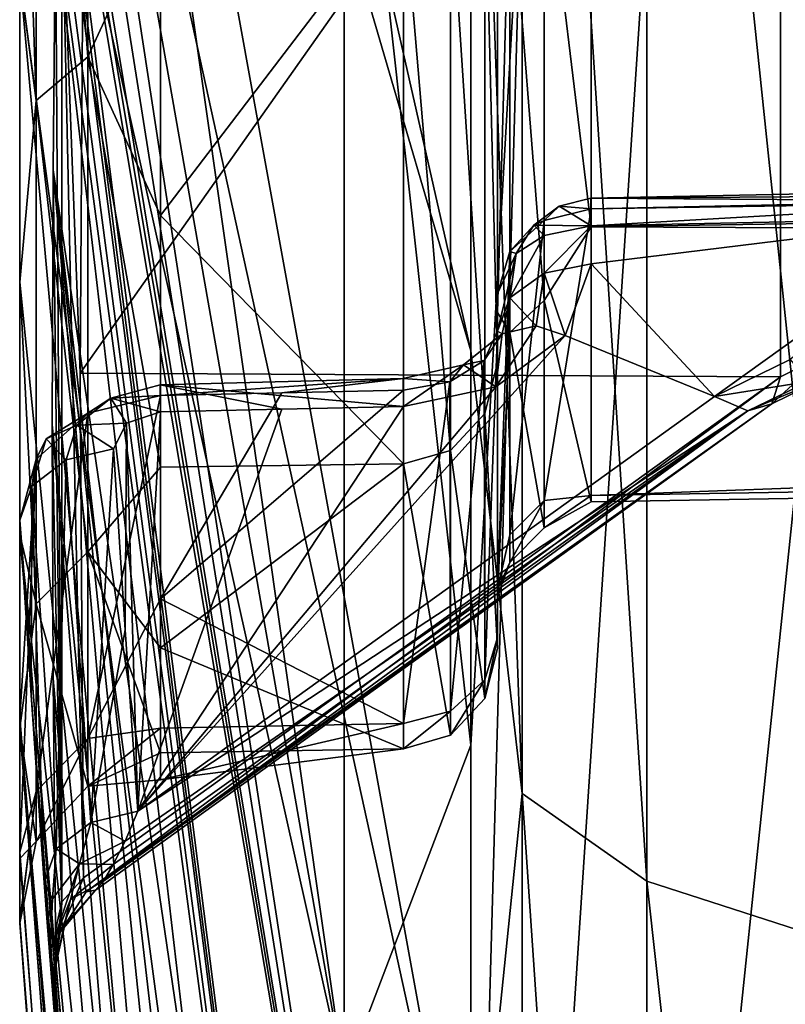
# Model space of a CAD drawing. Header units: millimetres. Extents: x -151 to 151, y -40 to 44.
# Tile 3 of 124: x -150.54 to -148.94, y -7.03 to -4.97. Entities that reach past the tile are written whole.
import ezdxf

# ---------------------------------------------------------------- set-up
doc = ezdxf.new("R2010")
doc.units = ezdxf.units.MM
doc.header["$LTSCALE"] = 45.597872
for name, color, linetype in [('281', 7, 'CONTINUOUS'), ('282', 7, 'CONTINUOUS'), ('289', 7, 'CONTINUOUS'), ('290', 7, 'CONTINUOUS'), ('308', 7, 'CONTINUOUS'), ('309', 7, 'CONTINUOUS'), ('310', 7, 'CONTINUOUS'), ('313', 7, 'CONTINUOUS'), ('315', 7, 'CONTINUOUS'), ('317', 7, 'CONTINUOUS'), ('327', 7, 'CONTINUOUS'), ('328', 7, 'CONTINUOUS'), ('329', 7, 'CONTINUOUS'), ('426', 7, 'CONTINUOUS'), ('427', 7, 'CONTINUOUS'), ('438', 7, 'CONTINUOUS'), ('439', 7, 'CONTINUOUS'), ('440', 7, 'CONTINUOUS'), ('441', 7, 'CONTINUOUS'), ('450', 7, 'CONTINUOUS'), ('451', 7, 'CONTINUOUS'), ('452', 7, 'CONTINUOUS'), ('456', 7, 'CONTINUOUS'), ('457', 7, 'CONTINUOUS')]:
    doc.layers.add(name, color=color, linetype=linetype)

msp = doc.modelspace()

# ---------------------------------------------------------------- linework, layer by layer
at = {"layer": '281', "color": 7, "linetype": 'CONTINUOUS', "true_color": 0xa2afbf}
for points in [[(-149.863, -7.184, 14.0995), (-149.863, -4.0956, 15.285), (-150.5423, -2.4172, 6.4371), (-149.863, -7.184, 14.0995)], [(-150.5423, -3.3104, 6.0267), (-149.863, -7.184, 14.0995), (-150.5423, -2.4172, 6.4371), (-150.5423, -3.3104, 6.0267)], [(-150.5423, -4.1359, 5.4931), (-149.863, -7.184, 14.0995), (-150.5423, -3.3104, 6.0267), (-150.5423, -4.1359, 5.4931)], [(-149.5979, -6.4876, 16.9507), (-149.5979, -4.4626, 17.5926), (-149.863, -4.0956, 15.285), (-149.5979, -6.4876, 16.9507)], [(-149.863, -7.184, 14.0995), (-149.5979, -6.4876, 16.9507), (-149.863, -4.0956, 15.285), (-149.863, -7.184, 14.0995)], [(-149.863, -9.9585, 12.2977), (-149.863, -7.184, 14.0995), (-150.5423, -4.1359, 5.4931), (-149.863, -9.9585, 12.2977)], [(-150.5423, -4.8769, 4.8472), (-149.863, -9.9585, 12.2977), (-150.5423, -4.1359, 5.4931), (-150.5423, -4.8769, 4.8472)], [(-149.863, -12.2977, 9.9585), (-149.863, -9.9585, 12.2977), (-150.5423, -4.8769, 4.8472), (-149.863, -12.2977, 9.9585)], [(-150.5423, -5.5182, 4.1023), (-149.863, -12.2977, 9.9585), (-150.5423, -4.8769, 4.8472), (-150.5423, -5.5182, 4.1023)], [(-150.5423, -6.0468, 3.2735), (-149.863, -12.2977, 9.9585), (-150.5423, -5.5182, 4.1023), (-150.5423, -6.0468, 3.2735)], [(-150.1185, -9.3304, -9.3304), (-149.863, -13.2713, -8.6185), (-150.4743, -5.8167, -5.8167), (-150.1185, -9.3304, -9.3304)], [(-150.4743, -5.8167, -5.8167), (-149.863, -13.2713, -8.6185), (-150.4725, -6.3479, -5.283), (-150.4743, -5.8167, -5.8167)], [(-150.5186, -6.3829, -3.6957), (-149.863, -14.7732, -5.6709), (-150.5423, -6.0166, -3.3288), (-150.5186, -6.3829, -3.6957)], [(-150.5423, -6.0166, -3.3288), (-149.863, -14.7732, -5.6709), (-150.5423, -6.4297, -2.4368), (-150.5423, -6.0166, -3.3288)], [(-149.863, -14.0995, 7.184), (-149.863, -12.2977, 9.9585), (-150.5423, -6.0468, 3.2735), (-149.863, -14.0995, 7.184)], [(-150.5423, -6.4518, 2.3779), (-149.863, -14.0995, 7.184), (-150.5423, -6.0468, 3.2735), (-150.5423, -6.4518, 2.3779)], [(-150.4725, -6.3479, -5.283), (-149.863, -13.2713, -8.6185), (-150.4671, -6.8749, -4.7484), (-150.4725, -6.3479, -5.283)], [(-150.491, -6.7762, -4.0897), (-149.863, -14.7732, -5.6709), (-150.5186, -6.3829, -3.6957), (-150.491, -6.7762, -4.0897)], [(-149.863, -14.7732, -5.6709), (-149.863, -15.6294, -2.4755), (-150.5423, -6.4297, -2.4368), (-149.863, -14.7732, -5.6709)], [(-150.5423, -6.4297, -2.4368), (-149.863, -15.6294, -2.4755), (-150.5423, -6.7115, -1.4951), (-150.5423, -6.4297, -2.4368)], [(-149.863, -15.285, 4.0956), (-149.863, -14.0995, 7.184), (-150.5423, -6.4518, 2.3779), (-149.863, -15.285, 4.0956)], [(-150.5423, -6.7249, 1.4336), (-149.863, -15.285, 4.0956), (-150.5423, -6.4518, 2.3779), (-150.5423, -6.7249, 1.4336)], [(-149.5979, -8.4238, 16.0765), (-149.5979, -6.4876, 16.9507), (-149.863, -7.184, 14.0995), (-149.5979, -8.4238, 16.0765)], [(-150.5423, -6.7115, -1.4951), (-149.863, -15.6294, -2.4755), (-150.5423, -6.8561, -0.5229), (-150.5423, -6.7115, -1.4951)], [(-150.5423, -6.8606, 0.4601), (-149.863, -15.285, 4.0956), (-150.5423, -6.7249, 1.4336), (-150.5423, -6.8606, 0.4601)], [(-150.4846, -6.8584, -4.1882), (-149.863, -14.7732, -5.6709), (-150.491, -6.7762, -4.0897), (-150.4846, -6.8584, -4.1882)], [(-149.863, -15.6294, -2.4755), (-149.863, -15.8025, 0.8282), (-150.5423, -6.8561, -0.5229), (-149.863, -15.6294, -2.4755)], [(-150.5423, -6.8561, -0.5229), (-149.863, -15.8025, 0.8282), (-150.5423, -6.8606, 0.4601), (-150.5423, -6.8561, -0.5229)], [(-149.863, -15.8025, 0.8282), (-149.863, -15.285, 4.0956), (-150.5423, -6.8606, 0.4601), (-149.863, -15.8025, 0.8282)], [(-150.4789, -6.9177, -4.293), (-149.863, -14.7732, -5.6709), (-150.4846, -6.8584, -4.1882), (-150.4789, -6.9177, -4.293)], [(-150.4671, -6.8749, -4.7484), (-149.863, -13.2713, -8.6185), (-150.4673, -6.9412, -4.6455), (-150.4671, -6.8749, -4.7484)], [(-150.4743, -6.9531, -4.3962), (-149.863, -14.7732, -5.6709), (-150.4789, -6.9177, -4.293), (-150.4743, -6.9531, -4.3962)], [(-150.4673, -6.9412, -4.6455), (-149.863, -13.2713, -8.6185), (-150.4708, -6.9662, -4.4909), (-150.4673, -6.9412, -4.6455)], [(-150.4708, -6.9662, -4.4909), (-149.863, -14.7732, -5.6709), (-150.4743, -6.9531, -4.3962), (-150.4708, -6.9662, -4.4909)], [(-149.863, -13.2713, -8.6185), (-149.863, -14.7732, -5.6709), (-150.4708, -6.9662, -4.4909), (-149.863, -13.2713, -8.6185)]]:
    msp.add_3dface(points, dxfattribs=at)
at = {"layer": '282', "color": 7, "linetype": 'CONTINUOUS', "true_color": 0xa2afbf}
for points in [[(-150.5423, -2.4368, -6.4297), (-150.5423, -1.4951, -6.7115), (-149.5979, -5.6618, -17.2441), (-150.5423, -2.4368, -6.4297)], [(-149.5979, -5.6618, -17.2441), (-150.5423, -1.4951, -6.7115), (-149.5979, -3.6085, -17.7874), (-149.5979, -5.6618, -17.2441)], [(-150.5423, -3.3288, -6.0166), (-150.5423, -2.4368, -6.4297), (-149.5979, -7.6375, -16.4646), (-150.5423, -3.3288, -6.0166)], [(-149.5979, -7.6375, -16.4646), (-150.5423, -2.4368, -6.4297), (-149.5979, -5.6618, -17.2441), (-149.5979, -7.6375, -16.4646)], [(-150.5185, -3.6961, -6.3834), (-150.5423, -3.3288, -6.0166), (-149.5979, -9.5086, -15.4597), (-150.5185, -3.6961, -6.3834)], [(-149.5979, -9.5086, -15.4597), (-150.5423, -3.3288, -6.0166), (-149.5979, -7.6375, -16.4646), (-149.5979, -9.5086, -15.4597)], [(-150.491, -4.0897, -6.7762), (-150.5185, -3.6961, -6.3834), (-149.5979, -9.5086, -15.4597), (-150.491, -4.0897, -6.7762)], [(-150.4845, -4.1893, -6.8592), (-150.491, -4.0897, -6.7762), (-149.5979, -9.5086, -15.4597), (-150.4845, -4.1893, -6.8592)], [(-150.4788, -4.294, -6.9182), (-150.4845, -4.1893, -6.8592), (-149.5979, -9.5086, -15.4597), (-150.4788, -4.294, -6.9182)], [(-150.4743, -4.3964, -6.9531), (-150.4788, -4.294, -6.9182), (-149.5979, -11.2494, -14.2431), (-150.4743, -4.3964, -6.9531)], [(-149.5979, -11.2494, -14.2431), (-150.4788, -4.294, -6.9182), (-149.5979, -9.5086, -15.4597), (-149.5979, -11.2494, -14.2431)], [(-150.4715, -4.4706, -6.965), (-150.4743, -4.3964, -6.9531), (-149.5979, -11.2494, -14.2431), (-150.4715, -4.4706, -6.965)], [(-150.4673, -4.6456, -6.9412), (-150.4715, -4.4706, -6.965), (-149.5979, -11.2494, -14.2431), (-150.4673, -4.6456, -6.9412)], [(-150.4671, -4.7484, -6.8749), (-150.4673, -4.6456, -6.9412), (-149.5979, -11.2494, -14.2431), (-150.4671, -4.7484, -6.8749)], [(-150.4725, -5.2829, -6.348), (-150.4671, -4.7484, -6.8749), (-149.5979, -11.2494, -14.2431), (-150.4725, -5.2829, -6.348)], [(-150.1185, -9.3304, -9.3304), (-150.4743, -5.8167, -5.8167), (-150.4725, -5.2829, -6.348), (-150.1185, -9.3304, -9.3304)], [(-149.5979, -12.8338, -12.8338), (-149.863, -11.1894, -11.1894), (-150.4725, -5.2829, -6.348), (-149.5979, -12.8338, -12.8338)], [(-149.5979, -12.8338, -12.8338), (-150.4725, -5.2829, -6.348), (-149.5979, -11.2494, -14.2431), (-149.5979, -12.8338, -12.8338)], [(-149.863, -11.1894, -11.1894), (-150.1185, -9.3304, -9.3304), (-150.4725, -5.2829, -6.348), (-149.863, -11.1894, -11.1894)]]:
    msp.add_3dface(points, dxfattribs=at)
at = {"layer": '289', "color": 7, "linetype": 'CONTINUOUS', "true_color": 0xa2afbf}
for points in [[(-149.5979, -4.4626, 17.5926), (-149.5979, -6.4876, 16.9507), (-149.4907, -4.6043, 18.1474), (-149.5979, -4.4626, 17.5926)], [(-149.5979, -6.4876, 16.9507), (-149.5979, -8.4238, 16.0765), (-149.4907, -4.6043, 18.1474), (-149.5979, -6.4876, 16.9507)], [(-149.4907, -4.6043, 18.1474), (-149.5979, -8.4238, 16.0765), (-149.4907, -8.6898, 16.5835), (-149.4907, -4.6043, 18.1474)], [(-149.4907, -4.6043, 18.1474), (-149.4907, -8.6898, 16.5835), (-149.23, -4.7326, 18.6524), (-149.4907, -4.6043, 18.1474)], [(-149.23, -4.7326, 18.6524), (-149.4907, -8.6898, 16.5835), (-149.23, -8.9317, 17.045), (-149.23, -4.7326, 18.6524)], [(-149.23, -4.7326, 18.6524), (-149.23, -8.9317, 17.045), (-148.8019, -4.8293, 19.0329), (-149.23, -4.7326, 18.6524)], [(-148.8019, -4.8293, 19.0329), (-149.23, -8.9317, 17.045), (-148.8019, -9.114, 17.3927), (-148.8019, -4.8293, 19.0329)]]:
    msp.add_3dface(points, dxfattribs=at)
at = {"layer": '290', "color": 7, "linetype": 'CONTINUOUS', "true_color": 0xa2afbf}
for points in [[(-149.4907, -6.5892, -17.5247), (-149.5979, -3.6085, -17.7874), (-149.4907, -2.738, -18.5212), (-149.4907, -6.5892, -17.5247)], [(-149.4907, -6.5892, -17.5247), (-149.4907, -2.738, -18.5212), (-149.23, -6.7725, -18.0122), (-149.4907, -6.5892, -17.5247)], [(-149.23, -6.7725, -18.0122), (-149.4907, -2.738, -18.5212), (-149.23, -2.8142, -19.0364), (-149.23, -6.7725, -18.0122)], [(-149.23, -6.7725, -18.0122), (-149.23, -2.8142, -19.0364), (-148.8021, -6.9106, -18.3796), (-149.23, -6.7725, -18.0122)], [(-148.8021, -6.9106, -18.3796), (-149.23, -2.8142, -19.0364), (-148.8021, -2.8716, -19.4247), (-148.8021, -6.9106, -18.3796)], [(-149.5979, -5.6618, -17.2441), (-149.5979, -3.6085, -17.7874), (-149.4907, -6.5892, -17.5247), (-149.5979, -5.6618, -17.2441)], [(-149.5979, -7.6375, -16.4646), (-149.5979, -5.6618, -17.2441), (-149.4907, -6.5892, -17.5247), (-149.5979, -7.6375, -16.4646)], [(-149.4907, -10.1429, -15.7371), (-149.5979, -7.6375, -16.4646), (-149.4907, -6.5892, -17.5247), (-149.4907, -10.1429, -15.7371)], [(-149.4907, -10.1429, -15.7371), (-149.4907, -6.5892, -17.5247), (-149.23, -10.425, -16.1748), (-149.4907, -10.1429, -15.7371)], [(-149.23, -10.425, -16.1748), (-149.4907, -6.5892, -17.5247), (-149.23, -6.7725, -18.0122), (-149.23, -10.425, -16.1748)], [(-149.23, -10.425, -16.1748), (-149.23, -6.7725, -18.0122), (-148.8021, -10.6376, -16.5047), (-149.23, -10.425, -16.1748)], [(-148.8021, -10.6376, -16.5047), (-149.23, -6.7725, -18.0122), (-148.8021, -6.9106, -18.3796), (-148.8021, -10.6376, -16.5047)]]:
    msp.add_3dface(points, dxfattribs=at)
at = {"layer": '308', "color": 7, "linetype": 'CONTINUOUS', "true_color": 0xa2afbf}
for points in [[(-149.3461, -4.295, 4.2561), (-122.3948, -4.9684, 2.5315), (-149.3461, -5.4024, 2.7156), (-149.3461, -4.295, 4.2561)], [(-122.3948, -5.5075, -0.8723), (-122.3948, -4.9684, -2.5315), (-149.3461, -5.9651, -0.9893), (-122.3948, -5.5075, -0.8723)], [(-149.3461, -5.9651, -0.9893), (-122.3948, -4.9684, -2.5315), (-149.3461, -5.3644, -2.79), (-149.3461, -5.9651, -0.9893)], [(-149.3461, -5.3644, -2.79), (-122.3948, -4.9684, -2.5315), (-148.5679, -5.3479, -2.7923), (-149.3461, -5.3644, -2.79)], [(-122.3948, -4.9684, 2.5315), (-122.3948, -5.5075, 0.8723), (-149.3461, -5.4024, 2.7156), (-122.3948, -4.9684, 2.5315)], [(-149.3461, -5.4024, 2.7156), (-122.3948, -5.5075, 0.8723), (-149.3461, -5.978, 0.9079), (-149.3461, -5.4024, 2.7156)], [(-122.3948, -5.5075, 0.8723), (-122.3948, -5.5075, -0.8723), (-149.3461, -5.978, 0.9079), (-122.3948, -5.5075, 0.8723)], [(-149.3461, -5.978, 0.9079), (-122.3948, -5.5075, -0.8723), (-149.3461, -5.9651, -0.9893), (-149.3461, -5.978, 0.9079)]]:
    msp.add_3dface(points, dxfattribs=at)
at = {"layer": '309', "color": 7, "linetype": 'CONTINUOUS', "true_color": 0xa2afbf}
for points in [[(-149.5426, -4.4379, 4.396), (-149.5426, -5.5817, 2.8042), (-149.5426, -5.6867, 2.8333), (-149.5426, -4.4379, 4.396)], [(-149.5426, -4.5253, 4.4595), (-149.5426, -4.4379, 4.396), (-149.5426, -5.6867, 2.8333), (-149.5426, -4.5253, 4.4595)], [(-149.5426, -6.162, -1.0239), (-149.5426, -5.5418, -2.8823), (-149.5426, -6.2625, -1.0711), (-149.5426, -6.162, -1.0239)], [(-149.5426, -6.2625, -1.0711), (-149.5426, -5.5418, -2.8823), (-149.5426, -5.621, -2.9615), (-149.5426, -6.2625, -1.0711)], [(-149.5426, -5.5817, 2.8042), (-149.5426, -6.1759, 0.9364), (-149.5426, -6.2854, 0.9271), (-149.5426, -5.5817, 2.8042)], [(-149.5426, -5.6867, 2.8333), (-149.5426, -5.5817, 2.8042), (-149.5426, -6.2854, 0.9271), (-149.5426, -5.6867, 2.8333)], [(-149.5426, -6.1759, 0.9364), (-149.5426, -6.162, -1.0239), (-149.5426, -6.2625, -1.0711), (-149.5426, -6.1759, 0.9364)], [(-149.5426, -6.2854, 0.9271), (-149.5426, -6.1759, 0.9364), (-149.5426, -6.2625, -1.0711), (-149.5426, -6.2854, 0.9271)]]:
    msp.add_3dface(points, dxfattribs=at)
at = {"layer": '310', "color": 7, "linetype": 'CONTINUOUS', "true_color": 0xa2afbf}
for points in [[(-149.7391, -4.7108, 4.5559), (-149.7391, -5.8985, 2.8557), (-150.2479, -5.3787, 3.7595), (-149.7391, -4.7108, 4.5559)], [(-150.2479, -4.7167, 4.5625), (-149.7391, -4.7108, 4.5559), (-150.2479, -5.3787, 3.7595), (-150.2479, -4.7167, 4.5625)], [(-150.2479, -5.3787, 3.7595), (-149.7391, -5.8985, 2.8557), (-150.2479, -5.9053, 2.862), (-150.2479, -5.3787, 3.7595)], [(-149.7391, -6.442, -1.2036), (-149.7391, -5.7444, -3.1542), (-150.2479, -6.1813, -2.2034), (-149.7391, -6.442, -1.2036)], [(-150.2479, -6.1813, -2.2034), (-149.7391, -5.7444, -3.1542), (-149.9935, -5.7499, -3.1535), (-150.2479, -6.1813, -2.2034)], [(-150.2479, -5.7553, -3.1528), (-150.2479, -6.1813, -2.2034), (-149.9935, -5.7499, -3.1535), (-150.2479, -5.7553, -3.1528)], [(-149.7391, -5.8985, 2.8557), (-149.7391, -6.4955, 0.8696), (-150.2479, -6.2835, 1.8925), (-149.7391, -5.8985, 2.8557)], [(-150.2479, -5.9053, 2.862), (-149.7391, -5.8985, 2.8557), (-150.2479, -6.2835, 1.8925), (-150.2479, -5.9053, 2.862)], [(-150.2479, -6.4519, -1.1986), (-149.7391, -6.442, -1.2036), (-150.2479, -6.1813, -2.2034), (-150.2479, -6.4519, -1.1986)], [(-150.2479, -6.2835, 1.8925), (-149.7391, -6.4955, 0.8696), (-150.2479, -6.5036, 0.8755), (-150.2479, -6.2835, 1.8925)], [(-149.7391, -6.4955, 0.8696), (-149.7391, -6.442, -1.2036), (-150.2479, -6.5603, -0.1636), (-149.7391, -6.4955, 0.8696)], [(-150.2479, -6.5603, -0.1636), (-149.7391, -6.442, -1.2036), (-150.2479, -6.4519, -1.1986), (-150.2479, -6.5603, -0.1636)], [(-150.2479, -6.5036, 0.8755), (-149.7391, -6.4955, 0.8696), (-150.2479, -6.5603, -0.1636), (-150.2479, -6.5036, 0.8755)]]:
    msp.add_3dface(points, dxfattribs=at)
at = {"layer": '313', "color": 7, "linetype": 'CONTINUOUS', "true_color": 0xa2afbf}
for points in [[(-148.9502, -3.6287, -5.7163), (-150.4088, -4.6421, -6.7657), (-150.416, -5.7089, -5.7089), (-148.9502, -3.6287, -5.7163)], [(-148.9502, -5.7163, -3.6287), (-148.9502, -3.6287, -5.7163), (-150.416, -5.7089, -5.7089), (-148.9502, -5.7163, -3.6287)], [(-150.4088, -6.7657, -4.6421), (-148.9502, -5.7163, -3.6287), (-150.416, -5.7089, -5.7089), (-150.4088, -6.7657, -4.6421)]]:
    msp.add_3dface(points, dxfattribs=at)
at = {"layer": '315', "color": 7, "linetype": 'CONTINUOUS', "true_color": 0xa2afbf}
for points in [[(-149.3461, -5.4796, -3.1029), (-149.3461, -5.4004, -3.0237), (-148.5679, -5.3838, -3.0262), (-149.3461, -5.4796, -3.1029)], [(-149.0882, -5.7577, -3.3873), (-149.3461, -5.4796, -3.1029), (-148.5679, -5.3838, -3.0262), (-149.0882, -5.7577, -3.3873)], [(-148.9299, -5.6803, -3.3138), (-149.0882, -5.7577, -3.3873), (-148.5679, -5.3838, -3.0262), (-148.9299, -5.6803, -3.3138)], [(-149.4008, -5.6294, -3.2513), (-149.3461, -5.4796, -3.1029), (-149.0882, -5.7577, -3.3873), (-149.4008, -5.6294, -3.2513)], [(-149.5457, -5.737, -3.3553), (-149.4008, -5.6294, -3.2513), (-150.2948, -6.6258, -4.2256), (-149.5457, -5.737, -3.3553)], [(-150.2948, -6.6258, -4.2256), (-149.4008, -5.6294, -3.2513), (-149.0882, -5.7577, -3.3873), (-150.2948, -6.6258, -4.2256)], [(-149.7391, -5.7783, -3.3919), (-149.5457, -5.737, -3.3553), (-150.2948, -6.6258, -4.2256), (-149.7391, -5.7783, -3.3919)], [(-150.319, -5.8131, -3.4123), (-150.2479, -5.7893, -3.3903), (-150.2948, -6.6258, -4.2256), (-150.319, -5.8131, -3.4123)], [(-149.9935, -5.7838, -3.3911), (-149.7391, -5.7783, -3.3919), (-150.2948, -6.6258, -4.2256), (-149.9935, -5.7838, -3.3911)], [(-150.2479, -5.7893, -3.3903), (-149.9935, -5.7838, -3.3911), (-150.2948, -6.6258, -4.2256), (-150.2479, -5.7893, -3.3903)], [(-150.346, -5.8671, -3.4657), (-150.319, -5.8131, -3.4123), (-150.3214, -6.2465, -3.8457), (-150.346, -5.8671, -3.4657)], [(-150.3214, -6.2465, -3.8457), (-150.319, -5.8131, -3.4123), (-150.2948, -6.6258, -4.2256), (-150.3214, -6.2465, -3.8457)]]:
    msp.add_3dface(points, dxfattribs=at)
at = {"layer": '317', "color": 7, "linetype": 'CONTINUOUS', "true_color": 0xa2afbf}
for points in [[(-148.9502, -3.6287, -5.7163), (-148.8553, -5.6691, -3.5854), (-148.8553, -3.5854, -5.6691), (-148.9502, -3.6287, -5.7163)], [(-148.9502, -3.6287, -5.7163), (-148.9502, -5.7163, -3.6287), (-148.8553, -5.6691, -3.5854), (-148.9502, -3.6287, -5.7163)]]:
    msp.add_3dface(points, dxfattribs=at)
at = {"layer": '327', "color": 7, "linetype": 'CONTINUOUS', "true_color": 0xa2afbf}
for points in [[(-148.8553, -5.6691, -3.5854), (-148.9502, -5.7163, -3.6287), (-148.968, -5.7727, -3.5447), (-148.8553, -5.6691, -3.5854)], [(-148.8553, -5.6691, -3.5854), (-148.968, -5.7727, -3.5447), (-148.8642, -5.7218, -3.4972), (-148.8553, -5.6691, -3.5854)], [(-149.0882, -5.7577, -3.3873), (-148.9299, -5.6803, -3.3138), (-148.8915, -5.7259, -3.3979), (-149.0882, -5.7577, -3.3873)], [(-149.0184, -5.7878, -3.4565), (-149.0882, -5.7577, -3.3873), (-148.8915, -5.7259, -3.3979), (-149.0184, -5.7878, -3.4565)], [(-148.968, -5.7727, -3.5447), (-149.0184, -5.7878, -3.4565), (-148.8642, -5.7218, -3.4972), (-148.968, -5.7727, -3.5447)], [(-148.8642, -5.7218, -3.4972), (-149.0184, -5.7878, -3.4565), (-148.8915, -5.7259, -3.3979), (-148.8642, -5.7218, -3.4972)]]:
    msp.add_3dface(points, dxfattribs=at)
at = {"layer": '328', "color": 7, "linetype": 'CONTINUOUS', "true_color": 0xa2afbf}
for points in [[(-148.9502, -5.7163, -3.6287), (-150.4088, -6.7657, -4.6421), (-150.403, -6.7946, -4.5866), (-148.9502, -5.7163, -3.6287)], [(-148.968, -5.7727, -3.5447), (-148.9502, -5.7163, -3.6287), (-150.403, -6.7946, -4.5866), (-148.968, -5.7727, -3.5447)], [(-150.3834, -6.7916, -4.4946), (-148.968, -5.7727, -3.5447), (-150.403, -6.7946, -4.5866), (-150.3834, -6.7916, -4.4946)], [(-150.3671, -6.7722, -4.4348), (-148.968, -5.7727, -3.5447), (-150.3834, -6.7916, -4.4946), (-150.3671, -6.7722, -4.4348)], [(-149.0184, -5.7878, -3.4565), (-148.968, -5.7727, -3.5447), (-150.3671, -6.7722, -4.4348), (-149.0184, -5.7878, -3.4565)], [(-150.2948, -6.6258, -4.2256), (-149.0882, -5.7577, -3.3873), (-149.0184, -5.7878, -3.4565), (-150.2948, -6.6258, -4.2256)], [(-150.3464, -6.7379, -4.3672), (-149.0184, -5.7878, -3.4565), (-150.3671, -6.7722, -4.4348), (-150.3464, -6.7379, -4.3672)], [(-150.3218, -6.6886, -4.2958), (-149.0184, -5.7878, -3.4565), (-150.3464, -6.7379, -4.3672), (-150.3218, -6.6886, -4.2958)], [(-150.2948, -6.6258, -4.2256), (-149.0184, -5.7878, -3.4565), (-150.3218, -6.6886, -4.2958), (-150.2948, -6.6258, -4.2256)]]:
    msp.add_3dface(points, dxfattribs=at)
at = {"layer": '329', "color": 7, "linetype": 'CONTINUOUS', "true_color": 0xa2afbf}
for points in [[(-149.3461, -5.4004, -3.0237), (-149.4446, -5.4994, -3.0832), (-149.4447, -5.4202, -3.0039), (-149.3461, -5.4004, -3.0237)], [(-149.3461, -5.4004, -3.0237), (-149.3461, -5.4796, -3.1029), (-149.4446, -5.4994, -3.0832), (-149.3461, -5.4004, -3.0237)], [(-149.4446, -5.4994, -3.0832), (-149.5164, -5.551, -3.0315), (-149.4447, -5.4202, -3.0039), (-149.4446, -5.4994, -3.0832)], [(-149.4447, -5.4202, -3.0039), (-149.5164, -5.551, -3.0315), (-149.5036, -5.4578, -2.9663), (-149.4447, -5.4202, -3.0039)], [(-149.5426, -5.621, -2.9615), (-149.5426, -5.5418, -2.8823), (-149.5036, -5.4578, -2.9663), (-149.5426, -5.621, -2.9615)], [(-149.5164, -5.551, -3.0315), (-149.5426, -5.621, -2.9615), (-149.5036, -5.4578, -2.9663), (-149.5164, -5.551, -3.0315)]]:
    msp.add_3dface(points, dxfattribs=at)
at = {"layer": '426', "color": 7, "linetype": 'CONTINUOUS', "true_color": 0xa2afbf}
for points in [[(-149.5426, -4.5253, 4.4595), (-149.5426, -5.6867, 2.8333), (-149.5688, -4.6201, 4.5043), (-149.5426, -4.5253, 4.4595)], [(-149.5688, -4.6201, 4.5043), (-149.5688, -5.7931, 2.8415), (-149.6407, -4.6879, 4.5394), (-149.5688, -4.6201, 4.5043)], [(-149.5688, -4.6201, 4.5043), (-149.5426, -5.6867, 2.8333), (-149.5688, -5.7931, 2.8415), (-149.5688, -4.6201, 4.5043)], [(-149.7391, -4.7108, 4.5559), (-149.6407, -4.6879, 4.5394), (-149.6407, -5.8704, 2.8497), (-149.7391, -4.7108, 4.5559)], [(-149.6407, -4.6879, 4.5394), (-149.5688, -5.7931, 2.8415), (-149.6407, -5.8704, 2.8497), (-149.6407, -4.6879, 4.5394)], [(-149.7391, -5.8985, 2.8557), (-149.7391, -4.7108, 4.5559), (-149.6407, -5.8704, 2.8497), (-149.7391, -5.8985, 2.8557)], [(-149.5688, -6.3512, -1.1386), (-149.5426, -5.621, -2.9615), (-149.57, -5.6819, -3.062), (-149.5688, -6.3512, -1.1386)], [(-149.5426, -6.2625, -1.0711), (-149.5426, -5.621, -2.9615), (-149.5688, -6.3512, -1.1386), (-149.5426, -6.2625, -1.0711)], [(-149.6407, -6.4168, -1.1865), (-149.57, -5.6819, -3.062), (-149.6424, -5.7265, -3.1309), (-149.6407, -6.4168, -1.1865)], [(-149.5688, -6.3512, -1.1386), (-149.57, -5.6819, -3.062), (-149.6407, -6.4168, -1.1865), (-149.5688, -6.3512, -1.1386)], [(-149.5426, -5.6867, 2.8333), (-149.5426, -6.2854, 0.9271), (-149.5688, -5.7931, 2.8415), (-149.5426, -5.6867, 2.8333)], [(-149.7391, -5.7444, -3.1542), (-149.7391, -6.442, -1.2036), (-149.6424, -5.7265, -3.1309), (-149.7391, -5.7444, -3.1542)], [(-149.7391, -6.442, -1.2036), (-149.6407, -6.4168, -1.1865), (-149.6424, -5.7265, -3.1309), (-149.7391, -6.442, -1.2036)], [(-149.5688, -5.7931, 2.8415), (-149.5688, -6.3899, 0.896), (-149.6407, -5.8704, 2.8497), (-149.5688, -5.7931, 2.8415)], [(-149.5688, -5.7931, 2.8415), (-149.5426, -6.2854, 0.9271), (-149.5688, -6.3899, 0.896), (-149.5688, -5.7931, 2.8415)], [(-149.7391, -5.8985, 2.8557), (-149.6407, -5.8704, 2.8497), (-149.6407, -6.4666, 0.8753), (-149.7391, -5.8985, 2.8557)], [(-149.6407, -5.8704, 2.8497), (-149.5688, -6.3899, 0.896), (-149.6407, -6.4666, 0.8753), (-149.6407, -5.8704, 2.8497)], [(-149.7391, -6.4955, 0.8696), (-149.7391, -5.8985, 2.8557), (-149.6407, -6.4666, 0.8753), (-149.7391, -6.4955, 0.8696)], [(-149.5426, -6.2854, 0.9271), (-149.5426, -6.2625, -1.0711), (-149.5688, -6.3899, 0.896), (-149.5426, -6.2854, 0.9271)], [(-149.5688, -6.3899, 0.896), (-149.5426, -6.2625, -1.0711), (-149.5688, -6.3512, -1.1386), (-149.5688, -6.3899, 0.896)], [(-149.5688, -6.3899, 0.896), (-149.5688, -6.3512, -1.1386), (-149.6407, -6.4666, 0.8753), (-149.5688, -6.3899, 0.896)], [(-149.6407, -6.4666, 0.8753), (-149.5688, -6.3512, -1.1386), (-149.6407, -6.4168, -1.1865), (-149.6407, -6.4666, 0.8753)], [(-149.7391, -6.442, -1.2036), (-149.7391, -6.4955, 0.8696), (-149.6407, -6.4168, -1.1865), (-149.7391, -6.442, -1.2036)], [(-149.7391, -6.4955, 0.8696), (-149.6407, -6.4666, 0.8753), (-149.6407, -6.4168, -1.1865), (-149.7391, -6.4955, 0.8696)]]:
    msp.add_3dface(points, dxfattribs=at)
at = {"layer": '427', "color": 7, "linetype": 'CONTINUOUS', "true_color": 0xa2afbf}
for points in [[(-149.3461, -4.295, 4.2561), (-149.3461, -5.4024, 2.7156), (-149.4446, -4.5891, 3.9799), (-149.3461, -4.295, 4.2561)], [(-149.5426, -5.5817, 2.8042), (-149.5426, -4.4379, 4.396), (-149.5164, -4.6443, 4.0278), (-149.5426, -5.5817, 2.8042)], [(-149.4446, -4.5891, 3.9799), (-149.4446, -5.5566, 2.4543), (-149.5164, -4.6443, 4.0278), (-149.4446, -4.5891, 3.9799)], [(-149.4446, -4.5891, 3.9799), (-149.3461, -5.4024, 2.7156), (-149.4446, -5.5566, 2.4543), (-149.4446, -4.5891, 3.9799)], [(-149.5426, -5.5817, 2.8042), (-149.5164, -4.6443, 4.0278), (-149.5164, -5.6234, 2.4838), (-149.5426, -5.5817, 2.8042)], [(-149.5164, -4.6443, 4.0278), (-149.4446, -5.5566, 2.4543), (-149.5164, -5.6234, 2.4838), (-149.5164, -4.6443, 4.0278)], [(-149.3461, -5.9651, -0.9893), (-149.3461, -5.3644, -2.79), (-149.4446, -5.9751, -1.094), (-149.3461, -5.9651, -0.9893)], [(-149.4446, -5.9751, -1.094), (-149.3461, -5.3644, -2.79), (-149.4446, -5.3892, -2.8029), (-149.4446, -5.9751, -1.094)], [(-149.4446, -5.9751, -1.094), (-149.4446, -5.3892, -2.8029), (-149.5164, -6.047, -1.1072), (-149.4446, -5.9751, -1.094)], [(-149.4446, -5.3892, -2.8029), (-149.5164, -5.454, -2.8366), (-149.5164, -6.047, -1.1072), (-149.4446, -5.3892, -2.8029)], [(-149.3461, -5.4024, 2.7156), (-149.3461, -5.978, 0.9079), (-149.4446, -5.5566, 2.4543), (-149.3461, -5.4024, 2.7156)], [(-149.5426, -5.5418, -2.8823), (-149.5426, -6.162, -1.0239), (-149.5164, -5.454, -2.8366), (-149.5426, -5.5418, -2.8823)], [(-149.5164, -5.454, -2.8366), (-149.5426, -6.162, -1.0239), (-149.5164, -6.047, -1.1072), (-149.5164, -5.454, -2.8366)], [(-149.4446, -5.5566, 2.4543), (-149.4446, -6.0326, 0.7116), (-149.5164, -5.6234, 2.4838), (-149.4446, -5.5566, 2.4543)], [(-149.4446, -5.5566, 2.4543), (-149.3461, -5.978, 0.9079), (-149.4446, -6.0326, 0.7116), (-149.4446, -5.5566, 2.4543)], [(-149.5426, -6.1759, 0.9364), (-149.5426, -5.5817, 2.8042), (-149.5164, -5.6234, 2.4838), (-149.5426, -6.1759, 0.9364)], [(-149.5426, -6.1759, 0.9364), (-149.5164, -5.6234, 2.4838), (-149.5164, -6.1052, 0.7202), (-149.5426, -6.1759, 0.9364)], [(-149.5164, -5.6234, 2.4838), (-149.4446, -6.0326, 0.7116), (-149.5164, -6.1052, 0.7202), (-149.5164, -5.6234, 2.4838)], [(-149.4446, -6.0326, 0.7116), (-149.4446, -5.9751, -1.094), (-149.5164, -6.1052, 0.7202), (-149.4446, -6.0326, 0.7116)], [(-149.5164, -6.1052, 0.7202), (-149.4446, -5.9751, -1.094), (-149.5164, -6.047, -1.1072), (-149.5164, -6.1052, 0.7202)], [(-149.3461, -5.978, 0.9079), (-149.3461, -5.9651, -0.9893), (-149.4446, -6.0326, 0.7116), (-149.3461, -5.978, 0.9079)], [(-149.4446, -6.0326, 0.7116), (-149.3461, -5.9651, -0.9893), (-149.4446, -5.9751, -1.094), (-149.4446, -6.0326, 0.7116)], [(-149.5426, -6.162, -1.0239), (-149.5164, -6.1052, 0.7202), (-149.5164, -6.047, -1.1072), (-149.5426, -6.162, -1.0239)], [(-149.5426, -6.162, -1.0239), (-149.5426, -6.1759, 0.9364), (-149.5164, -6.1052, 0.7202), (-149.5426, -6.162, -1.0239)]]:
    msp.add_3dface(points, dxfattribs=at)
at = {"layer": '438', "color": 7, "linetype": 'CONTINUOUS', "true_color": 0xa2afbf}
for points in [[(-147.7897, -5.3108, -2.9175), (-149.3461, -5.4004, -3.0237), (-149.347, -5.3422, -2.8931), (-147.7897, -5.3108, -2.9175)], [(-147.7888, -5.3314, -2.7945), (-147.7897, -5.3108, -2.9175), (-149.347, -5.3422, -2.8931), (-147.7888, -5.3314, -2.7945)], [(-148.5679, -5.3838, -3.0262), (-149.3461, -5.4004, -3.0237), (-147.7897, -5.3108, -2.9175), (-148.5679, -5.3838, -3.0262)], [(-147.7888, -5.3314, -2.7945), (-149.347, -5.3422, -2.8931), (-148.5679, -5.3479, -2.7923), (-147.7888, -5.3314, -2.7945)], [(-149.3461, -5.3644, -2.79), (-148.5679, -5.3479, -2.7923), (-149.347, -5.3422, -2.8931), (-149.3461, -5.3644, -2.79)]]:
    msp.add_3dface(points, dxfattribs=at)
at = {"layer": '439', "color": 7, "linetype": 'CONTINUOUS', "true_color": 0xa2afbf}
for points in [[(-149.3461, -5.4004, -3.0237), (-149.4666, -5.399, -2.9475), (-149.4136, -5.3592, -2.9224), (-149.3461, -5.4004, -3.0237)], [(-149.4666, -5.399, -2.9475), (-149.4446, -5.3892, -2.8029), (-149.4136, -5.3592, -2.9224), (-149.4666, -5.399, -2.9475)], [(-149.4446, -5.3892, -2.8029), (-149.3461, -5.3644, -2.79), (-149.4136, -5.3592, -2.9224), (-149.4446, -5.3892, -2.8029)], [(-149.3461, -5.3644, -2.79), (-149.347, -5.3422, -2.8931), (-149.4136, -5.3592, -2.9224), (-149.3461, -5.3644, -2.79)], [(-149.347, -5.3422, -2.8931), (-149.3461, -5.4004, -3.0237), (-149.4136, -5.3592, -2.9224), (-149.347, -5.3422, -2.8931)], [(-149.5164, -5.454, -2.8366), (-149.4446, -5.3892, -2.8029), (-149.4666, -5.399, -2.9475), (-149.5164, -5.454, -2.8366)], [(-149.5036, -5.4578, -2.9663), (-149.5164, -5.454, -2.8366), (-149.4666, -5.399, -2.9475), (-149.5036, -5.4578, -2.9663)], [(-149.4447, -5.4202, -3.0039), (-149.5036, -5.4578, -2.9663), (-149.4666, -5.399, -2.9475), (-149.4447, -5.4202, -3.0039)], [(-149.3461, -5.4004, -3.0237), (-149.4447, -5.4202, -3.0039), (-149.4666, -5.399, -2.9475), (-149.3461, -5.4004, -3.0237)], [(-149.5036, -5.4578, -2.9663), (-149.5426, -5.5418, -2.8823), (-149.5164, -5.454, -2.8366), (-149.5036, -5.4578, -2.9663)]]:
    msp.add_3dface(points, dxfattribs=at)
at = {"layer": '440', "color": 7, "linetype": 'CONTINUOUS', "true_color": 0xa2afbf}
for points in [[(-149.3461, -5.4796, -3.1029), (-149.4008, -5.6294, -3.2513), (-149.4446, -5.4994, -3.0832), (-149.3461, -5.4796, -3.1029)], [(-149.5164, -5.551, -3.0315), (-149.4446, -5.4994, -3.0832), (-149.4613, -5.6094, -3.2097), (-149.5164, -5.551, -3.0315)], [(-149.4446, -5.4994, -3.0832), (-149.4008, -5.6294, -3.2513), (-149.4613, -5.6094, -3.2097), (-149.4446, -5.4994, -3.0832)], [(-149.5426, -5.621, -2.9615), (-149.5164, -5.551, -3.0315), (-149.5329, -5.6262, -3.1383), (-149.5426, -5.621, -2.9615)], [(-149.5329, -5.6262, -3.1383), (-149.5164, -5.551, -3.0315), (-149.4613, -5.6094, -3.2097), (-149.5329, -5.6262, -3.1383)], [(-149.6134, -5.6915, -3.2222), (-149.57, -5.6819, -3.062), (-149.5329, -5.6262, -3.1383), (-149.6134, -5.6915, -3.2222)], [(-149.6134, -5.6915, -3.2222), (-149.5329, -5.6262, -3.1383), (-149.5457, -5.737, -3.3553), (-149.6134, -5.6915, -3.2222)], [(-149.57, -5.6819, -3.062), (-149.5426, -5.621, -2.9615), (-149.5329, -5.6262, -3.1383), (-149.57, -5.6819, -3.062)], [(-149.4008, -5.6294, -3.2513), (-149.5457, -5.737, -3.3553), (-149.4613, -5.6094, -3.2097), (-149.4008, -5.6294, -3.2513)], [(-149.5457, -5.737, -3.3553), (-149.5329, -5.6262, -3.1383), (-149.4613, -5.6094, -3.2097), (-149.5457, -5.737, -3.3553)], [(-149.6424, -5.7265, -3.1309), (-149.57, -5.6819, -3.062), (-149.6134, -5.6915, -3.2222), (-149.6424, -5.7265, -3.1309)], [(-149.74, -5.7198, -3.2536), (-149.6424, -5.7265, -3.1309), (-149.6134, -5.6915, -3.2222), (-149.74, -5.7198, -3.2536)], [(-149.74, -5.7198, -3.2536), (-149.6134, -5.6915, -3.2222), (-149.7391, -5.7783, -3.3919), (-149.74, -5.7198, -3.2536)], [(-149.7391, -5.7783, -3.3919), (-149.6134, -5.6915, -3.2222), (-149.5457, -5.737, -3.3553), (-149.7391, -5.7783, -3.3919)], [(-149.7391, -5.7444, -3.1542), (-149.6424, -5.7265, -3.1309), (-149.74, -5.7198, -3.2536), (-149.7391, -5.7444, -3.1542)]]:
    msp.add_3dface(points, dxfattribs=at)
at = {"layer": '441', "color": 7, "linetype": 'CONTINUOUS', "true_color": 0xa2afbf}
for points in [[(-150.2479, -5.7553, -3.1528), (-149.74, -5.7198, -3.2536), (-150.2487, -5.7328, -3.2772), (-150.2479, -5.7553, -3.1528)], [(-149.74, -5.7198, -3.2536), (-149.7391, -5.7783, -3.3919), (-150.2487, -5.7328, -3.2772), (-149.74, -5.7198, -3.2536)], [(-150.2479, -5.7553, -3.1528), (-149.9935, -5.7499, -3.1535), (-149.74, -5.7198, -3.2536), (-150.2479, -5.7553, -3.1528)], [(-149.9935, -5.7499, -3.1535), (-149.7391, -5.7444, -3.1542), (-149.74, -5.7198, -3.2536), (-149.9935, -5.7499, -3.1535)], [(-150.2479, -5.7893, -3.3903), (-150.2487, -5.7328, -3.2772), (-149.9935, -5.7838, -3.3911), (-150.2479, -5.7893, -3.3903)], [(-149.7391, -5.7783, -3.3919), (-149.9935, -5.7838, -3.3911), (-150.2487, -5.7328, -3.2772), (-149.7391, -5.7783, -3.3919)]]:
    msp.add_3dface(points, dxfattribs=at)
at = {"layer": '450', "color": 7, "linetype": 'CONTINUOUS', "true_color": 0xa2afbf}
for points in [[(-150.3994, -3.5557, 5.568), (-150.3994, -5.0459, 4.2643), (-150.5077, -3.622, 5.6625), (-150.3994, -3.5557, 5.568)], [(-150.3994, -3.5557, 5.568), (-150.2479, -4.7167, 4.5625), (-150.3994, -5.0459, 4.2643), (-150.3994, -3.5557, 5.568)], [(-150.5077, -5.1379, 4.3342), (-150.5423, -4.1359, 5.4931), (-150.5077, -3.622, 5.6625), (-150.5077, -5.1379, 4.3342)], [(-150.3994, -5.0459, 4.2643), (-150.5077, -5.1379, 4.3342), (-150.5077, -3.622, 5.6625), (-150.3994, -5.0459, 4.2643)], [(-150.5423, -4.8769, 4.8472), (-150.5423, -4.1359, 5.4931), (-150.5077, -5.1379, 4.3342), (-150.5423, -4.8769, 4.8472)], [(-150.2479, -4.7167, 4.5625), (-150.2479, -5.3787, 3.7595), (-150.3994, -5.0459, 4.2643), (-150.2479, -4.7167, 4.5625)], [(-150.5423, -5.5182, 4.1023), (-150.5423, -4.8769, 4.8472), (-150.5077, -5.1379, 4.3342), (-150.5423, -5.5182, 4.1023)], [(-150.3994, -5.0459, 4.2643), (-150.3994, -6.0829, 2.5777), (-150.5077, -5.1379, 4.3342), (-150.3994, -5.0459, 4.2643)], [(-150.2479, -5.3787, 3.7595), (-150.2479, -5.9053, 2.862), (-150.3994, -5.0459, 4.2643), (-150.2479, -5.3787, 3.7595)], [(-150.3994, -5.0459, 4.2643), (-150.2479, -5.9053, 2.862), (-150.3994, -6.0829, 2.5777), (-150.3994, -5.0459, 4.2643)], [(-150.5077, -6.1918, 2.6161), (-150.5423, -5.5182, 4.1023), (-150.5077, -5.1379, 4.3342), (-150.5077, -6.1918, 2.6161)], [(-150.3994, -6.0829, 2.5777), (-150.5077, -6.1918, 2.6161), (-150.5077, -5.1379, 4.3342), (-150.3994, -6.0829, 2.5777)], [(-150.5423, -6.0468, 3.2735), (-150.5423, -5.5182, 4.1023), (-150.5077, -6.1918, 2.6161), (-150.5423, -6.0468, 3.2735)], [(-150.2479, -6.1813, -2.2034), (-150.2479, -5.7553, -3.1528), (-150.3994, -6.4737, -1.3179), (-150.2479, -6.1813, -2.2034)], [(-150.3994, -6.4737, -1.3179), (-150.2479, -5.7553, -3.1528), (-150.3994, -5.7925, -3.1769), (-150.3994, -6.4737, -1.3179)], [(-150.3994, -6.4737, -1.3179), (-150.3994, -5.7925, -3.1769), (-150.5077, -6.5848, -1.35), (-150.3994, -6.4737, -1.3179)], [(-150.3994, -5.7925, -3.1769), (-150.5077, -5.8886, -3.2415), (-150.5077, -6.5848, -1.35), (-150.3994, -5.7925, -3.1769)], [(-150.5423, -6.0166, -3.3288), (-150.5423, -6.4297, -2.4368), (-150.5077, -5.8886, -3.2415), (-150.5423, -6.0166, -3.3288)], [(-150.5423, -6.4297, -2.4368), (-150.5423, -6.7115, -1.4951), (-150.5077, -5.8886, -3.2415), (-150.5423, -6.4297, -2.4368)], [(-150.5077, -5.8886, -3.2415), (-150.5423, -6.7115, -1.4951), (-150.5077, -6.5848, -1.35), (-150.5077, -5.8886, -3.2415)], [(-150.2479, -5.9053, 2.862), (-150.2479, -6.2835, 1.8925), (-150.3994, -6.0829, 2.5777), (-150.2479, -5.9053, 2.862)], [(-150.5423, -6.4518, 2.3779), (-150.5423, -6.0468, 3.2735), (-150.5077, -6.1918, 2.6161), (-150.5423, -6.4518, 2.3779)], [(-150.3994, -6.0829, 2.5777), (-150.3994, -6.5735, 0.6595), (-150.5077, -6.1918, 2.6161), (-150.3994, -6.0829, 2.5777)], [(-150.2479, -6.2835, 1.8925), (-150.2479, -6.5036, 0.8755), (-150.3994, -6.0829, 2.5777), (-150.2479, -6.2835, 1.8925)], [(-150.3994, -6.0829, 2.5777), (-150.2479, -6.5036, 0.8755), (-150.3994, -6.5735, 0.6595), (-150.3994, -6.0829, 2.5777)], [(-150.2479, -6.4519, -1.1986), (-150.2479, -6.1813, -2.2034), (-150.3994, -6.4737, -1.3179), (-150.2479, -6.4519, -1.1986)], [(-150.5077, -6.6891, 0.6628), (-150.5423, -6.4518, 2.3779), (-150.5077, -6.1918, 2.6161), (-150.5077, -6.6891, 0.6628)], [(-150.3994, -6.5735, 0.6595), (-150.5077, -6.6891, 0.6628), (-150.5077, -6.1918, 2.6161), (-150.3994, -6.5735, 0.6595)], [(-150.5423, -6.7249, 1.4336), (-150.5423, -6.4518, 2.3779), (-150.5077, -6.6891, 0.6628), (-150.5423, -6.7249, 1.4336)], [(-150.2479, -6.5603, -0.1636), (-150.2479, -6.4519, -1.1986), (-150.3994, -6.5735, 0.6595), (-150.2479, -6.5603, -0.1636)], [(-150.3994, -6.5735, 0.6595), (-150.2479, -6.4519, -1.1986), (-150.3994, -6.4737, -1.3179), (-150.3994, -6.5735, 0.6595)], [(-150.3994, -6.5735, 0.6595), (-150.3994, -6.4737, -1.3179), (-150.5077, -6.6891, 0.6628), (-150.3994, -6.5735, 0.6595)], [(-150.3994, -6.4737, -1.3179), (-150.5077, -6.5848, -1.35), (-150.5077, -6.6891, 0.6628), (-150.3994, -6.4737, -1.3179)], [(-150.2479, -6.5036, 0.8755), (-150.2479, -6.5603, -0.1636), (-150.3994, -6.5735, 0.6595), (-150.2479, -6.5036, 0.8755)], [(-150.5423, -6.7115, -1.4951), (-150.5423, -6.8561, -0.5229), (-150.5077, -6.5848, -1.35), (-150.5423, -6.7115, -1.4951)], [(-150.5423, -6.8561, -0.5229), (-150.5423, -6.8606, 0.4601), (-150.5077, -6.5848, -1.35), (-150.5423, -6.8561, -0.5229)], [(-150.5077, -6.5848, -1.35), (-150.5423, -6.8606, 0.4601), (-150.5077, -6.6891, 0.6628), (-150.5077, -6.5848, -1.35)], [(-150.5423, -6.8606, 0.4601), (-150.5423, -6.7249, 1.4336), (-150.5077, -6.6891, 0.6628), (-150.5423, -6.8606, 0.4601)]]:
    msp.add_3dface(points, dxfattribs=at)
at = {"layer": '451', "color": 7, "linetype": 'CONTINUOUS', "true_color": 0xa2afbf}
for points in [[(-150.346, -5.8671, -3.4657), (-150.3938, -6.6494, -4.2092), (-150.4451, -5.8903, -3.4488), (-150.346, -5.8671, -3.4657)], [(-150.346, -5.8671, -3.4657), (-150.3214, -6.2465, -3.8457), (-150.3938, -6.6494, -4.2092), (-150.346, -5.8671, -3.4657)], [(-150.4451, -5.8903, -3.4488), (-150.4657, -6.7045, -4.1595), (-150.517, -5.945, -3.3987), (-150.4451, -5.8903, -3.4488)], [(-150.3938, -6.6494, -4.2092), (-150.4657, -6.7045, -4.1595), (-150.4451, -5.8903, -3.4488), (-150.3938, -6.6494, -4.2092)], [(-150.5186, -6.3829, -3.6957), (-150.5423, -6.0166, -3.3288), (-150.517, -5.945, -3.3987), (-150.5186, -6.3829, -3.6957)], [(-150.491, -6.7762, -4.0897), (-150.5186, -6.3829, -3.6957), (-150.517, -5.945, -3.3987), (-150.491, -6.7762, -4.0897)], [(-150.4657, -6.7045, -4.1595), (-150.491, -6.7762, -4.0897), (-150.517, -5.945, -3.3987), (-150.4657, -6.7045, -4.1595)], [(-150.3214, -6.2465, -3.8457), (-150.2948, -6.6258, -4.2256), (-150.3938, -6.6494, -4.2092), (-150.3214, -6.2465, -3.8457)]]:
    msp.add_3dface(points, dxfattribs=at)
at = {"layer": '452', "color": 7, "linetype": 'CONTINUOUS', "true_color": 0xa2afbf}
for points in [[(-150.2487, -5.7328, -3.2772), (-150.2479, -5.7893, -3.3903), (-150.3518, -5.7608, -3.3216), (-150.2487, -5.7328, -3.2772)], [(-150.2479, -5.7553, -3.1528), (-150.2487, -5.7328, -3.2772), (-150.3518, -5.7608, -3.3216), (-150.2479, -5.7553, -3.1528)], [(-150.319, -5.8131, -3.4123), (-150.423, -5.8174, -3.3765), (-150.3518, -5.7608, -3.3216), (-150.319, -5.8131, -3.4123)], [(-150.423, -5.8174, -3.3765), (-150.3994, -5.7925, -3.1769), (-150.3518, -5.7608, -3.3216), (-150.423, -5.8174, -3.3765)], [(-150.3994, -5.7925, -3.1769), (-150.2479, -5.7553, -3.1528), (-150.3518, -5.7608, -3.3216), (-150.3994, -5.7925, -3.1769)], [(-150.2479, -5.7893, -3.3903), (-150.319, -5.8131, -3.4123), (-150.3518, -5.7608, -3.3216), (-150.2479, -5.7893, -3.3903)], [(-150.487, -5.8463, -3.3007), (-150.5077, -5.8886, -3.2415), (-150.3994, -5.7925, -3.1769), (-150.487, -5.8463, -3.3007)], [(-150.487, -5.8463, -3.3007), (-150.3994, -5.7925, -3.1769), (-150.423, -5.8174, -3.3765), (-150.487, -5.8463, -3.3007)], [(-150.319, -5.8131, -3.4123), (-150.346, -5.8671, -3.4657), (-150.423, -5.8174, -3.3765), (-150.319, -5.8131, -3.4123)], [(-150.4451, -5.8903, -3.4488), (-150.487, -5.8463, -3.3007), (-150.423, -5.8174, -3.3765), (-150.4451, -5.8903, -3.4488)], [(-150.346, -5.8671, -3.4657), (-150.4451, -5.8903, -3.4488), (-150.423, -5.8174, -3.3765), (-150.346, -5.8671, -3.4657)], [(-150.517, -5.945, -3.3987), (-150.5077, -5.8886, -3.2415), (-150.487, -5.8463, -3.3007), (-150.517, -5.945, -3.3987)], [(-150.4451, -5.8903, -3.4488), (-150.517, -5.945, -3.3987), (-150.487, -5.8463, -3.3007), (-150.4451, -5.8903, -3.4488)], [(-150.5423, -6.0166, -3.3288), (-150.5077, -5.8886, -3.2415), (-150.517, -5.945, -3.3987), (-150.5423, -6.0166, -3.3288)]]:
    msp.add_3dface(points, dxfattribs=at)
at = {"layer": '456', "color": 7, "linetype": 'CONTINUOUS', "true_color": 0xa2afbf}
for points in [[(-150.416, -5.7089, -5.7089), (-150.4088, -4.6421, -6.7657), (-150.4542, -4.6908, -6.8159), (-150.416, -5.7089, -5.7089)], [(-150.4542, -4.6908, -6.8159), (-150.4671, -4.7484, -6.8749), (-150.4542, -6.8159, -4.6908), (-150.4542, -4.6908, -6.8159)], [(-150.4088, -6.7657, -4.6421), (-150.416, -5.7089, -5.7089), (-150.4542, -4.6908, -6.8159), (-150.4088, -6.7657, -4.6421)], [(-150.4088, -6.7657, -4.6421), (-150.4542, -4.6908, -6.8159), (-150.4542, -6.8159, -4.6908), (-150.4088, -6.7657, -4.6421)], [(-150.4671, -4.7484, -6.8749), (-150.4725, -5.2829, -6.348), (-150.4542, -6.8159, -4.6908), (-150.4671, -4.7484, -6.8749)], [(-150.4725, -5.2829, -6.348), (-150.4743, -5.8167, -5.8167), (-150.4542, -6.8159, -4.6908), (-150.4725, -5.2829, -6.348)], [(-150.4743, -5.8167, -5.8167), (-150.4725, -6.3479, -5.283), (-150.4542, -6.8159, -4.6908), (-150.4743, -5.8167, -5.8167)], [(-150.4725, -6.3479, -5.283), (-150.4671, -6.8749, -4.7484), (-150.4542, -6.8159, -4.6908), (-150.4725, -6.3479, -5.283)]]:
    msp.add_3dface(points, dxfattribs=at)
at = {"layer": '457', "color": 7, "linetype": 'CONTINUOUS', "true_color": 0xa2afbf}
for points in [[(-150.2948, -6.6258, -4.2256), (-150.3218, -6.6886, -4.2958), (-150.3938, -6.6494, -4.2092), (-150.2948, -6.6258, -4.2256)], [(-150.4657, -6.7045, -4.1595), (-150.3938, -6.6494, -4.2092), (-150.4169, -6.7363, -4.2825), (-150.4657, -6.7045, -4.1595)], [(-150.3938, -6.6494, -4.2092), (-150.3218, -6.6886, -4.2958), (-150.4169, -6.7363, -4.2825), (-150.3938, -6.6494, -4.2092)], [(-150.3218, -6.6886, -4.2958), (-150.3464, -6.7379, -4.3672), (-150.4169, -6.7363, -4.2825), (-150.3218, -6.6886, -4.2958)], [(-150.491, -6.7762, -4.0897), (-150.4657, -6.7045, -4.1595), (-150.4737, -6.8097, -4.2372), (-150.491, -6.7762, -4.0897)], [(-150.4737, -6.8097, -4.2372), (-150.4657, -6.7045, -4.1595), (-150.4169, -6.7363, -4.2825), (-150.4737, -6.8097, -4.2372)], [(-150.4789, -6.9177, -4.293), (-150.4737, -6.8097, -4.2372), (-150.4169, -6.7363, -4.2825), (-150.4789, -6.9177, -4.293)], [(-150.4357, -6.8111, -4.3719), (-150.4789, -6.9177, -4.293), (-150.4169, -6.7363, -4.2825), (-150.4357, -6.8111, -4.3719)], [(-150.3464, -6.7379, -4.3672), (-150.4357, -6.8111, -4.3719), (-150.4169, -6.7363, -4.2825), (-150.3464, -6.7379, -4.3672)], [(-150.3464, -6.7379, -4.3672), (-150.3671, -6.7722, -4.4348), (-150.4357, -6.8111, -4.3719), (-150.3464, -6.7379, -4.3672)], [(-150.4846, -6.8584, -4.1882), (-150.491, -6.7762, -4.0897), (-150.4737, -6.8097, -4.2372), (-150.4846, -6.8584, -4.1882)], [(-150.403, -6.7946, -4.5866), (-150.4088, -6.7657, -4.6421), (-150.4574, -6.8792, -4.5961), (-150.403, -6.7946, -4.5866)], [(-150.4088, -6.7657, -4.6421), (-150.4542, -6.8159, -4.6908), (-150.4574, -6.8792, -4.5961), (-150.4088, -6.7657, -4.6421)], [(-150.3671, -6.7722, -4.4348), (-150.3834, -6.7916, -4.4946), (-150.4494, -6.8646, -4.4776), (-150.3671, -6.7722, -4.4348)], [(-150.3671, -6.7722, -4.4348), (-150.4494, -6.8646, -4.4776), (-150.4357, -6.8111, -4.3719), (-150.3671, -6.7722, -4.4348)], [(-150.3834, -6.7916, -4.4946), (-150.403, -6.7946, -4.5866), (-150.4574, -6.8792, -4.5961), (-150.3834, -6.7916, -4.4946)], [(-150.3834, -6.7916, -4.4946), (-150.4574, -6.8792, -4.5961), (-150.4494, -6.8646, -4.4776), (-150.3834, -6.7916, -4.4946)], [(-150.4789, -6.9177, -4.293), (-150.4846, -6.8584, -4.1882), (-150.4737, -6.8097, -4.2372), (-150.4789, -6.9177, -4.293)], [(-150.4708, -6.9662, -4.4909), (-150.4789, -6.9177, -4.293), (-150.4357, -6.8111, -4.3719), (-150.4708, -6.9662, -4.4909)], [(-150.4494, -6.8646, -4.4776), (-150.4708, -6.9662, -4.4909), (-150.4357, -6.8111, -4.3719), (-150.4494, -6.8646, -4.4776)], [(-150.4671, -6.8749, -4.7484), (-150.4673, -6.9412, -4.6455), (-150.4542, -6.8159, -4.6908), (-150.4671, -6.8749, -4.7484)], [(-150.4542, -6.8159, -4.6908), (-150.4673, -6.9412, -4.6455), (-150.4574, -6.8792, -4.5961), (-150.4542, -6.8159, -4.6908)], [(-150.4574, -6.8792, -4.5961), (-150.4708, -6.9662, -4.4909), (-150.4494, -6.8646, -4.4776), (-150.4574, -6.8792, -4.5961)], [(-150.4673, -6.9412, -4.6455), (-150.4708, -6.9662, -4.4909), (-150.4574, -6.8792, -4.5961), (-150.4673, -6.9412, -4.6455)], [(-150.4708, -6.9662, -4.4909), (-150.4743, -6.9531, -4.3962), (-150.4789, -6.9177, -4.293), (-150.4708, -6.9662, -4.4909)]]:
    msp.add_3dface(points, dxfattribs=at)

doc.saveas('drawing.dxf')
